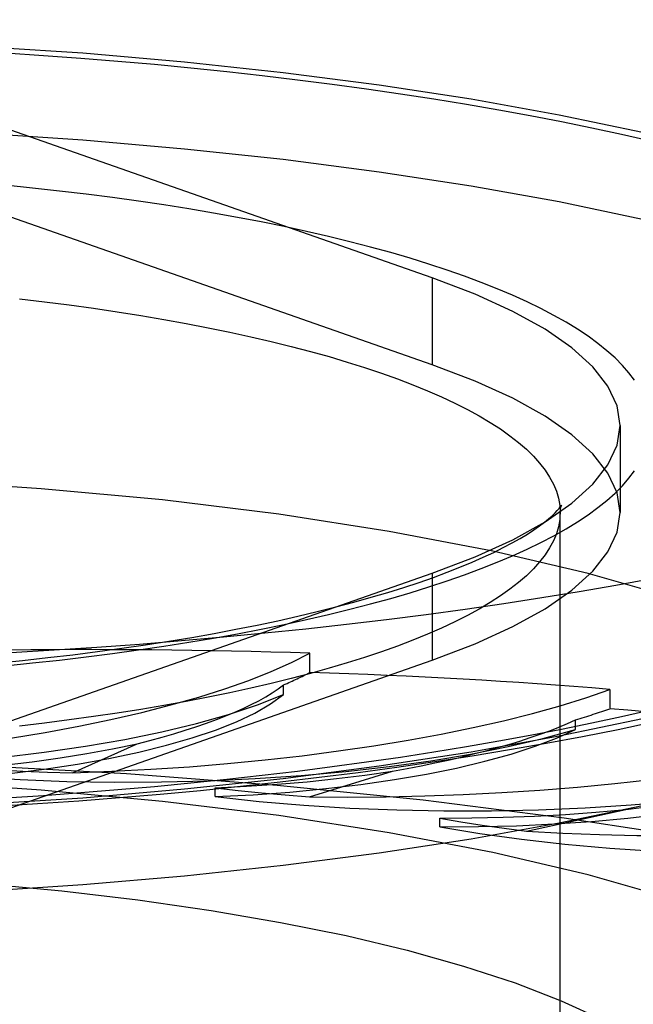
# Model space of a CAD drawing. Header units: inches. Extents: x 0 to 262, y 0 to 169.
# Tile 165 of 256: x 46.813 to 47.017, y 123.452 to 123.78. Entities that reach past the tile are written whole.
import ezdxf

# ---------------------------------------------------------------- set-up
doc = ezdxf.new("R2010")
doc.units = ezdxf.units.IN
doc.header["$LTSCALE"] = 14.384615
doc.header["$MEASUREMENT"] = 0
doc.linetypes.add('HIDDEN', pattern=[0.2, 0.1, -0.1])
doc.layers.get('0').update_dxf_attribs({"linetype": 'CONTINUOUS'})
doc.layers.add('DEFAULT_2', color=8, linetype='HIDDEN')

msp = doc.modelspace()

# ---------------------------------------------------------------- linework, layer by layer
at = {"color": 7, "linetype": 'Continuous'}
for p, q in [((46.80655, 123.51811), (46.81846, 123.51885)), ((46.83353, 123.49171), (46.79767, 123.48937))]:
    msp.add_line(p, q, dxfattribs=at)
for points in [[(47.19162, 123.60835), (47.19139, 123.60665), (47.18758, 123.59746), (47.18124, 123.58837), (47.17241, 123.57942), (47.16114, 123.57066), (47.14748, 123.56212), (47.1315, 123.55386), (47.11329, 123.54592), (47.09293, 123.53833), (47.07054, 123.53114), (47.04622, 123.52438), (47.0201, 123.51808), (46.9923, 123.51228), (46.96299, 123.50701), (46.93229, 123.5023), (46.90037, 123.49817), (46.8674, 123.49463), (46.83353, 123.49171)], [(47.0233, 123.59373), (47.01127, 123.59153), (46.99903, 123.58941), (46.98657, 123.58738), (46.97392, 123.58543), (46.96107, 123.58356), (46.94804, 123.58179), (46.93483, 123.5801), (46.92146, 123.57851), (46.90793, 123.577), (46.89425, 123.57559), (46.88043, 123.57427), (46.86649, 123.57305), (46.85242, 123.57192), (46.83825, 123.57088), (46.82398, 123.56994), (46.80962, 123.5691)], [(46.81846, 123.51885), (46.83217, 123.5198), (46.8458, 123.52085), (46.85933, 123.522), (46.87276, 123.52325), (46.88609, 123.5246), (46.8993, 123.52605), (46.91239, 123.5276), (46.92535, 123.52924), (46.93818, 123.53099), (46.95086, 123.53284), (46.9634, 123.53478), (46.97579, 123.53683), (46.98801, 123.53898), (47.00008, 123.54124), (47.01198, 123.54359), (47.02371, 123.54606)]]:
    msp.add_lwpolyline(points, dxfattribs=at)
at = {"layer": 'DEFAULT_2', "color": 8, "linetype": 'HIDDEN'}
for p, q in [((49.25517, 123.78013), (45.07667, 123.78013)), ((46.94997, 123.6941), (46.80166, 123.74601)), ((46.94997, 123.66512), (46.80166, 123.71704)), ((46.94997, 123.6941), (46.94997, 123.66512)), ((47.01267, 123.64486), (47.01267, 123.61588)), ((47.01267, 123.61588), (47.01165, 123.62247)), ((46.99267, 122.5041), (46.99267, 123.61588)), ((46.80166, 123.5437), (46.94997, 123.59562)), ((46.94997, 123.59562), (46.94997, 123.56664)), ((46.80166, 123.51473), (46.94997, 123.56664)), ((46.90925, 123.56255), (46.90925, 123.56898)), ((46.90046, 123.55516), (46.90046, 123.55838)), ((47.0093, 123.55048), (47.0093, 123.55691)), ((46.99782, 123.54355), (46.99782, 123.54676)), ((46.83009, 123.52911), (46.85169, 123.53879)), ((46.90908, 123.5211), (46.93684, 123.52966)), ((46.87769, 123.52116), (46.87769, 123.52409)), ((46.83353, 123.52069), (46.79767, 123.51835)), ((46.98149, 123.50966), (47.01457, 123.51685)), ((46.95258, 123.51109), (46.95258, 123.51401))]:
    msp.add_line(p, q, dxfattribs=at)
for points in [[(46.69267, 123.77427), (46.72843, 123.77394), (46.76382, 123.77295), (46.79895, 123.77131), (46.83353, 123.76903), (46.8674, 123.76611), (46.90037, 123.76257), (46.93229, 123.75844), (46.96299, 123.75373), (46.9923, 123.74846), (47.0201, 123.74266), (47.04622, 123.73636), (47.07054, 123.7296), (47.09293, 123.72241), (47.11329, 123.71482), (47.1315, 123.70688), (47.14748, 123.69862), (47.16114, 123.69008), (47.17241, 123.68132), (47.18124, 123.67237), (47.18758, 123.66328), (47.19139, 123.65409), (47.19267, 123.64486)], [(46.80787, 123.76906), (46.82039, 123.76823), (46.83283, 123.76733), (46.84517, 123.76633), (46.8574, 123.76526), (46.86952, 123.7641), (46.88152, 123.76286), (46.89339, 123.76154), (46.90512, 123.76014), (46.91671, 123.75866), (46.92814, 123.75711), (46.93942, 123.75547), (46.95052, 123.75376), (46.96145, 123.75198), (46.97219, 123.75012), (46.98274, 123.74819), (46.99309, 123.74619), (47.00324, 123.74412), (47.01317, 123.74198), (47.02288, 123.73978)], [(46.69267, 123.74529), (46.72843, 123.74496), (46.76382, 123.74397), (46.79895, 123.74233), (46.83353, 123.74005), (46.8674, 123.73713), (46.90037, 123.7336), (46.93229, 123.72946), (46.96299, 123.72475), (46.9923, 123.71948), (47.0201, 123.71368), (47.04622, 123.70739), (47.07054, 123.70063), (47.09293, 123.69343), (47.11329, 123.68585), (47.1315, 123.6779), (47.14748, 123.66964), (47.16114, 123.6611), (47.17241, 123.65234), (47.18124, 123.64339), (47.18758, 123.6343), (47.19139, 123.62511), (47.19267, 123.61588)], [(47.01746, 123.65996), (47.01559, 123.66245), (47.01344, 123.66492), (47.011, 123.66737), (47.00828, 123.6698), (47.00529, 123.67221), (47.00202, 123.67459), (46.99848, 123.67695), (46.99468, 123.67928), (46.9906, 123.68158), (46.98627, 123.68385), (46.98168, 123.68609), (46.97683, 123.68828), (46.97173, 123.69044), (46.96639, 123.69256), (46.96081, 123.69464), (46.955, 123.69668), (46.94895, 123.69866), (46.94268, 123.70061), (46.93619, 123.7025), (46.92948, 123.70434), (46.92257, 123.70613), (46.91545, 123.70787), (46.90814, 123.70955), (46.90065, 123.71117), (46.89296, 123.71274), (46.88511, 123.71424), (46.87708, 123.71569), (46.86889, 123.71707), (46.86055, 123.71839), (46.85206, 123.71965), (46.84342, 123.72084), (46.83466, 123.72196), (46.82577, 123.72301), (46.81678, 123.724), (46.80767, 123.72492)], [(47.01267, 123.64486), (47.01165, 123.65144), (47.00862, 123.65799), (47.00358, 123.66445), (46.99659, 123.67078), (46.98766, 123.67695), (46.97687, 123.68292), (46.96432, 123.68863), (46.94997, 123.6941)], [(46.81241, 123.68707), (46.82075, 123.68609), (46.82897, 123.68505), (46.83707, 123.68394), (46.84503, 123.68277), (46.85285, 123.68153), (46.86051, 123.68024), (46.86803, 123.67888), (46.87538, 123.67747), (46.88255, 123.67599), (46.88956, 123.67446), (46.89637, 123.67288), (46.903, 123.67125), (46.90943, 123.66956), (46.91566, 123.66782), (46.92169, 123.66603), (46.9275, 123.6642), (46.93309, 123.66232), (46.93845, 123.6604), (46.94359, 123.65844), (46.94849, 123.65644), (46.95315, 123.6544), (46.95758, 123.65232), (46.96175, 123.65021), (46.96567, 123.64807), (46.96934, 123.6459), (46.97276, 123.6437), (46.97591, 123.64147), (46.97879, 123.63922), (46.98141, 123.63695), (46.98376, 123.63466), (46.98584, 123.63235), (46.98765, 123.63003), (46.98918, 123.62769), (46.99043, 123.62534), (46.99141, 123.62298), (46.99211, 123.62062), (46.99253, 123.61825), (46.99267, 123.61588)], [(47.01165, 123.62247), (47.00862, 123.62901), (47.00358, 123.63547), (46.99659, 123.6418), (46.98766, 123.64797), (46.97687, 123.65394), (46.96432, 123.65965), (46.94997, 123.66512)], [(47.19267, 123.64486), (47.19139, 123.63563), (47.18758, 123.62644), (47.18124, 123.61735), (47.17241, 123.6084), (47.16114, 123.59964), (47.14748, 123.5911), (47.1315, 123.58284), (47.11329, 123.57489), (47.09293, 123.56731), (47.07054, 123.56011), (47.04622, 123.55335), (47.0201, 123.54706), (46.9923, 123.54126), (46.96299, 123.53599), (46.93229, 123.53128), (46.90037, 123.52714), (46.8674, 123.52361), (46.83353, 123.52069)], [(46.98766, 123.61277), (46.99659, 123.61894), (47.00358, 123.62527), (47.00862, 123.63173), (47.01165, 123.63827), (47.01267, 123.64486)], [(47.13017, 123.51542), (47.12804, 123.52652), (47.12176, 123.53752), (47.11131, 123.54829), (47.09686, 123.55876), (47.07849, 123.5688), (47.05643, 123.57833), (47.03085, 123.58726), (47.00203, 123.59549), (46.9702, 123.60295), (46.93573, 123.60957), (46.8989, 123.61528), (46.86009, 123.62004), (46.81966, 123.62378), (46.77802, 123.62648), (46.73575, 123.6281), (46.69267, 123.62866)], [(46.80767, 123.5648), (46.81678, 123.56572), (46.82577, 123.5667), (46.83466, 123.56776), (46.84342, 123.56888), (46.85206, 123.57007), (46.86055, 123.57133), (46.86889, 123.57265), (46.87708, 123.57403), (46.8851, 123.57547), (46.89296, 123.57698), (46.90064, 123.57855), (46.90814, 123.58017), (46.91545, 123.58185), (46.92257, 123.58359), (46.92948, 123.58538), (46.93619, 123.58722), (46.94268, 123.58911), (46.94895, 123.59105), (46.955, 123.59304), (46.96081, 123.59508), (46.96639, 123.59715), (46.97173, 123.59927), (46.97683, 123.60143), (46.98168, 123.60363), (46.98627, 123.60587), (46.9906, 123.60813), (46.99468, 123.61044), (46.99848, 123.61277), (47.00202, 123.61513), (47.00529, 123.61751), (47.00828, 123.61992), (47.011, 123.62235), (47.01344, 123.6248), (47.01559, 123.62727), (47.01746, 123.62975)], [(46.99302, 123.61818), (46.99309, 123.61831), (46.99309, 123.6183), (46.99299, 123.61805), (46.99285, 123.61755), (46.99272, 123.61682), (46.99253, 123.61351)], [(46.80669, 123.56587), (46.81339, 123.56655), (46.82188, 123.56748), (46.83023, 123.56846), (46.83846, 123.56951), (46.84655, 123.57061), (46.85449, 123.57177), (46.86226, 123.57299), (46.86988, 123.57425), (46.87732, 123.57557), (46.88458, 123.57693), (46.89165, 123.57834), (46.89853, 123.57979), (46.9052, 123.58129), (46.91167, 123.58282), (46.91791, 123.58438), (46.92393, 123.58597), (46.92972, 123.58759), (46.93527, 123.58924), (46.94058, 123.5909), (46.94564, 123.59257), (46.95045, 123.59425), (46.955, 123.59594), (46.95928, 123.59762), (46.9633, 123.59929), (46.96705, 123.60094), (46.97053, 123.60257), (46.97373, 123.60417), (46.97667, 123.60573), (46.97934, 123.60724), (46.98175, 123.6087), (46.98389, 123.61009), (46.98578, 123.6114), (46.98742, 123.61264), (46.98883, 123.61377), (46.99, 123.61481), (46.99097, 123.61574), (46.99174, 123.61654), (46.99231, 123.61721), (46.99272, 123.61774), (46.99298, 123.61812), (46.99302, 123.61818)], [(46.94997, 123.56664), (46.96432, 123.57211), (46.97687, 123.57782), (46.98766, 123.58379), (46.99659, 123.58996), (47.00358, 123.59629), (47.00862, 123.60275), (47.01165, 123.6093), (47.01267, 123.61588)], [(46.99253, 123.61351), (46.99211, 123.61114), (46.99141, 123.60878), (46.99043, 123.60642), (46.98918, 123.60407), (46.98765, 123.60174), (46.98584, 123.59941), (46.98376, 123.5971), (46.98141, 123.59481), (46.97879, 123.59254), (46.97591, 123.59029), (46.97276, 123.58807), (46.96934, 123.58587), (46.96567, 123.58369), (46.96175, 123.58155), (46.95758, 123.57944), (46.95315, 123.57736), (46.94849, 123.57532), (46.94359, 123.57332), (46.93845, 123.57136), (46.93309, 123.56944), (46.9275, 123.56756), (46.92169, 123.56573), (46.91566, 123.56394), (46.90943, 123.5622), (46.903, 123.56052), (46.89637, 123.55888), (46.88956, 123.5573), (46.88255, 123.55577), (46.87538, 123.5543), (46.86803, 123.55288), (46.86051, 123.55153), (46.85285, 123.55023), (46.84503, 123.54899), (46.83707, 123.54782), (46.82897, 123.54671), (46.82075, 123.54567), (46.81241, 123.54469)], [(46.94997, 123.59562), (46.96432, 123.60109), (46.97687, 123.6068), (46.98766, 123.61277)], [(46.71349, 123.53056), (46.72932, 123.53036), (46.74505, 123.53049), (46.76075, 123.53095), (46.77625, 123.53173), (46.79146, 123.53282), (46.80628, 123.53423), (46.82063, 123.53594), (46.8344, 123.53793), (46.84752, 123.54021), (46.85989, 123.54274), (46.87145, 123.54553), (46.88211, 123.54854), (46.89177, 123.55175), (46.90046, 123.55516)], [(46.79718, 123.52772), (46.80915, 123.52892), (46.82065, 123.53035), (46.83172, 123.53202), (46.84225, 123.5339), (46.85218, 123.53598), (46.86146, 123.53826), (46.87002, 123.54073), (46.87782, 123.54335), (46.8848, 123.54613), (46.89093, 123.54903), (46.89614, 123.55204), (46.90046, 123.55516)], [(47.02288, 123.54994), (47.01317, 123.54773), (47.00324, 123.5456), (46.99309, 123.54353), (46.98274, 123.54153), (46.97219, 123.5396), (46.96145, 123.53774), (46.95052, 123.53595), (46.93942, 123.53424), (46.92814, 123.53261), (46.91671, 123.53105), (46.90512, 123.52957), (46.89339, 123.52817), (46.88152, 123.52685), (46.86952, 123.52562), (46.8574, 123.52446), (46.84517, 123.52338), (46.83283, 123.52239), (46.82039, 123.52148), (46.80787, 123.52066)], [(46.79718, 123.52772), (46.81264, 123.52682), (46.82822, 123.52624), (46.84398, 123.52598), (46.85977, 123.52605), (46.87548, 123.52645), (46.89102, 123.52716), (46.9063, 123.5282), (46.9212, 123.52955), (46.93564, 123.5312), (46.94953, 123.53314), (46.96278, 123.53536), (46.9753, 123.53785), (46.98696, 123.54057), (46.99782, 123.54355)], [(46.87769, 123.52116), (46.89029, 123.52181), (46.90258, 123.5227), (46.91459, 123.52384), (46.92622, 123.52522), (46.93741, 123.52683), (46.94807, 123.52866), (46.95815, 123.5307), (46.96759, 123.53293), (46.97633, 123.53535), (46.98431, 123.53794), (46.99147, 123.54067), (46.99782, 123.54355)], [(46.7972, 123.53064), (46.8071, 123.53162), (46.81669, 123.53275), (46.82598, 123.53404), (46.83493, 123.53548), (46.84349, 123.53706), (46.85169, 123.53879)], [(47.32593, 123.36984), (47.32376, 123.38337), (47.31729, 123.39681), (47.30655, 123.41007), (47.29162, 123.42305), (47.27259, 123.43567), (47.2496, 123.44784), (47.22281, 123.45948), (47.1924, 123.47051), (47.15857, 123.48084), (47.12156, 123.49042), (47.08162, 123.49918), (47.03903, 123.50705), (46.99407, 123.51398), (46.94704, 123.51993), (46.89829, 123.52486), (46.84812, 123.52872), (46.7969, 123.5315), (46.74496, 123.53318), (46.69267, 123.53374)], [(46.7972, 123.53064), (46.80534, 123.53013), (46.81353, 123.5297), (46.82178, 123.52936), (46.83009, 123.52911)], [(47.13017, 123.41497), (47.12804, 123.42607), (47.12176, 123.43706), (47.11131, 123.44784), (47.09686, 123.4583), (47.07849, 123.46834), (47.05643, 123.47788), (47.03085, 123.4868), (47.00203, 123.49504), (46.9702, 123.5025), (46.93573, 123.50912), (46.8989, 123.51483), (46.86009, 123.51958), (46.81966, 123.52332), (46.77802, 123.52603), (46.73575, 123.52765), (46.69267, 123.5282)], [(46.87769, 123.52116), (46.89231, 123.51958), (46.90727, 123.51831), (46.92262, 123.51735), (46.93821, 123.51671), (46.95395, 123.51639), (46.96974, 123.5164), (46.98547, 123.51673), (47.00106, 123.51739), (47.01638, 123.51837), (47.03137, 123.51965), (47.0459, 123.52125), (47.0599, 123.52313), (47.07322, 123.52529), (47.0859, 123.52773)], [(46.87771, 123.52409), (46.88811, 123.5246), (46.89832, 123.52529), (46.90833, 123.52614), (46.91811, 123.52715), (46.92761, 123.52833), (46.93684, 123.52966)], [(46.95258, 123.51109), (46.96542, 123.51116), (46.97812, 123.51148), (46.99072, 123.51207), (47.0031, 123.5129), (47.01519, 123.51399), (47.02692, 123.51531), (47.03822, 123.51686), (47.04901, 123.51864), (47.05924, 123.52063), (47.06884, 123.52282), (47.07771, 123.52518), (47.0859, 123.52773)], [(46.87771, 123.52409), (46.88538, 123.52321), (46.89316, 123.52242), (46.90106, 123.52172), (46.90908, 123.5211)], [(46.9526, 123.51401), (46.96319, 123.51405), (46.9737, 123.51427), (46.98413, 123.51465), (46.99444, 123.51522), (47.00458, 123.51595), (47.01457, 123.51685)], [(46.9526, 123.51401), (46.95956, 123.5128), (46.9667, 123.51168), (46.97401, 123.51063), (46.98149, 123.50966)], [(46.95258, 123.51109), (46.96591, 123.50887), (46.97979, 123.50695), (46.99426, 123.50531), (47.00919, 123.50398), (47.02448, 123.50296), (47.04003, 123.50226), (47.05575, 123.50188), (47.07154, 123.50183), (47.08729, 123.5021), (47.10291, 123.50269), (47.1183, 123.50361), (47.13335, 123.50484), (47.14791, 123.50637), (47.16203, 123.5082)], [(46.69267, 123.4966), (46.71973, 123.49634), (46.74671, 123.49553), (46.77372, 123.49416), (46.80042, 123.49224), (46.82656, 123.48976), (46.85194, 123.48676), (46.8763, 123.48325), (46.89949, 123.47925), (46.92131, 123.47482), (46.94167, 123.46996), (46.96048, 123.4647), (46.97765, 123.45908), (46.99307, 123.45312), (47.00666, 123.44686), (47.0183, 123.44033)]]:
    msp.add_lwpolyline(points, dxfattribs=at)
for centre, major_axis, ratio, start_param, end_param in [((46.69267, 123.41497), (0.6332, 0.0369), 0.238051, 1.207858, 1.382391), ((46.73078, 123.57973), (0.19812, 0.01155), 0.238051, -1.503082, -0.463231), ((46.73078, 123.57327), (0.19813, 0.01059), 0.228952, -0.554878, -0.4616), ((46.69267, 123.41497), (0.63321, 0.03386), 0.228952, 1.034957, 1.20949), ((46.84848, 123.57534), (0.19813, 0.01059), 0.228952, -1.675983, -0.636132), ((46.74375, 123.56176), (0.16428, 0.00878), 0.228952, -0.866245, -0.317198), ((46.84848, 123.56888), (0.19813, 0.00933), 0.220754, -0.727569, -0.634291), ((46.69267, 123.41497), (0.63323, 0.02983), 0.220754, 0.862266, 1.036798), ((46.85205, 123.557), (0.16428, 0.00774), 0.220754, -1.038937, -0.489889), ((46.96145, 123.56572), (0.19813, 0.00933), 0.220754, -1.848675, -0.808824), ((46.95551, 123.54744), (0.16428, 0.00647), 0.213694, -1.21149, -0.662443), ((47.06625, 123.55118), (0.19814, 0.00781), 0.213694, -2.021228, -0.981377)]:
    msp.add_ellipse(centre, major_axis=major_axis, ratio=ratio, start_param=start_param, end_param=end_param, dxfattribs=at)

doc.saveas('drawing.dxf')
